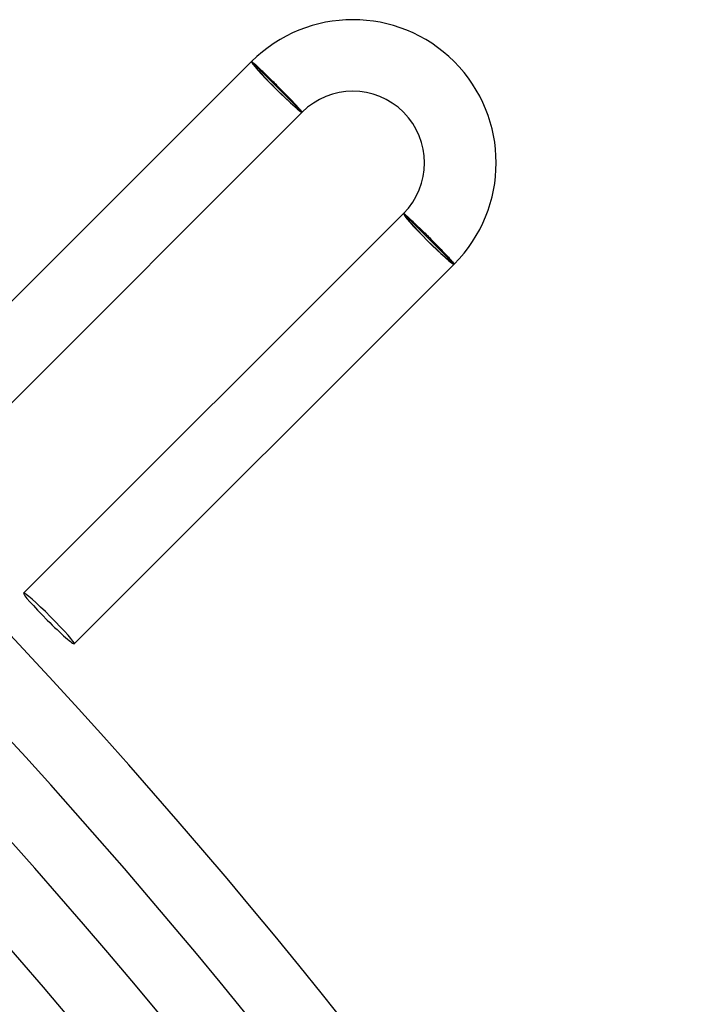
# Model space of a CAD drawing. Header units: millimetres. Extents: x -385 to 385, y -385 to 385.
# Tile 111 of 113: x 252 to 290, y 215 to 270. Entities that reach past the tile are written whole.
import ezdxf

# ---------------------------------------------------------------- set-up
doc = ezdxf.new("R2010")
doc.units = ezdxf.units.MM
doc.layers.add('HIDDEN', color=7, linetype='Continuous')
doc.layers.add('THICK', color=7, linetype='Continuous')

msp = doc.modelspace()

# ---------------------------------------------------------------- linework, layer by layer
at = {"layer": 'HIDDEN'}
for p, q in [((265.165, 267.993), (265.236, 267.923)), ((265.236, 267.923), (267.923, 265.236)), ((267.923, 265.236), (267.993, 265.165)), ((273.721, 259.437), (273.65, 259.508)), ((276.408, 256.75), (273.721, 259.437)), ((276.479, 256.68), (276.408, 256.75))]:
    msp.add_line(p, q, dxfattribs=at)
for centre, major_axis, ratio, start_param, end_param in [((266.579, 266.579), (1.414, -1.414), 0.058722, 3.141593, 4.712389), ((266.579, 266.579), (-1.344, 1.344), 0.058722, 0, 3.141593), ((266.579, 266.579), (1.414, -1.414), 0.058722, -1.570796, 0), ((275.065, 258.094), (1.414, -1.414), 0.066519, 3.141593, 4.712389), ((275.065, 258.094), (1.344, -1.344), 0.066519, 3.141593, 6.283185), ((275.065, 258.094), (1.414, -1.414), 0.066519, -1.570796, 0)]:
    msp.add_ellipse(centre, major_axis=major_axis, ratio=ratio, start_param=start_param, end_param=end_param, dxfattribs=at)
at = {"layer": 'THICK'}
for p, q in [((265.165, 267.993), (242.534, 245.362)), ((265.169, 267.994), (265.165, 267.993)), ((265.176, 267.991), (265.169, 267.994)), ((265.186, 267.985), (265.176, 267.991)), ((265.199, 267.976), (265.186, 267.985)), ((265.215, 267.964), (265.199, 267.976)), ((265.235, 267.949), (265.215, 267.964)), ((265.257, 267.93), (265.235, 267.949)), ((265.283, 267.909), (265.257, 267.93)), ((265.311, 267.884), (265.283, 267.909)), ((265.343, 267.856), (265.311, 267.884)), ((265.377, 267.826), (265.343, 267.856)), ((265.414, 267.793), (265.377, 267.826)), ((265.453, 267.757), (265.414, 267.793)), ((265.495, 267.718), (265.453, 267.757)), ((265.539, 267.677), (265.495, 267.718)), ((265.586, 267.633), (265.539, 267.677)), ((265.635, 267.587), (265.586, 267.633)), ((265.686, 267.538), (265.635, 267.587)), ((265.74, 267.487), (265.686, 267.538)), ((265.795, 267.435), (265.74, 267.487)), ((265.851, 267.38), (265.795, 267.435)), ((265.91, 267.324), (265.851, 267.38)), ((265.97, 267.266), (265.91, 267.324)), ((266.031, 267.206), (265.97, 267.266)), ((266.093, 267.145), (266.031, 267.206)), ((266.157, 267.082), (266.093, 267.145)), ((266.222, 267.018), (266.157, 267.082)), ((266.287, 266.953), (266.222, 267.018)), ((266.353, 266.888), (266.287, 266.953)), ((266.42, 266.822), (266.353, 266.888)), ((266.487, 266.755), (266.42, 266.822)), ((266.554, 266.688), (266.487, 266.755)), ((266.621, 266.621), (266.554, 266.688)), ((266.686, 266.555), (266.621, 266.621)), ((266.751, 266.49), (266.686, 266.555)), ((266.816, 266.424), (266.751, 266.49)), ((266.88, 266.359), (266.816, 266.424)), ((266.943, 266.295), (266.88, 266.359)), ((267.005, 266.231), (266.943, 266.295)), ((267.067, 266.168), (267.005, 266.231)), ((267.127, 266.106), (267.067, 266.168)), ((267.187, 266.045), (267.127, 266.106)), ((267.245, 265.985), (267.187, 266.045)), ((267.302, 265.926), (267.245, 265.985)), ((267.357, 265.868), (267.302, 265.926)), ((267.411, 265.813), (267.357, 265.868)), ((267.463, 265.758), (267.411, 265.813)), ((267.513, 265.706), (267.463, 265.758)), ((267.561, 265.655), (267.513, 265.706)), ((267.606, 265.607), (267.561, 265.655)), ((267.65, 265.56), (267.606, 265.607)), ((267.692, 265.516), (267.65, 265.56)), ((267.731, 265.474), (267.692, 265.516)), ((267.768, 265.434), (267.731, 265.474)), ((267.802, 265.397), (267.768, 265.434)), ((267.833, 265.362), (267.802, 265.397)), ((267.862, 265.33), (267.833, 265.362)), ((267.888, 265.301), (267.862, 265.33)), ((267.911, 265.274), (267.888, 265.301)), ((267.932, 265.25), (267.911, 265.274)), ((267.95, 265.229), (267.932, 265.25)), ((267.964, 265.211), (267.95, 265.229)), ((267.976, 265.196), (267.964, 265.211)), ((267.985, 265.184), (267.976, 265.196)), ((267.993, 265.165), (245.362, 242.534)), ((267.991, 265.175), (267.985, 265.184)), ((267.994, 265.168), (267.991, 265.175)), ((267.993, 265.165), (267.994, 265.168)), ((273.65, 259.508), (252.437, 238.295)), ((273.65, 259.508), (273.654, 259.509)), ((273.654, 259.509), (273.66, 259.506)), ((273.66, 259.506), (273.67, 259.5)), ((273.67, 259.5), (273.682, 259.492)), ((273.682, 259.492), (273.698, 259.48)), ((273.698, 259.48), (273.716, 259.466)), ((273.716, 259.466), (273.737, 259.448)), ((273.737, 259.448), (273.761, 259.428)), ((273.761, 259.428), (273.788, 259.405)), ((273.788, 259.405), (273.818, 259.379)), ((273.818, 259.379), (273.85, 259.35)), ((273.85, 259.35), (273.885, 259.319)), ((273.885, 259.319), (273.922, 259.285)), ((273.922, 259.285), (273.962, 259.249)), ((273.962, 259.249), (274.004, 259.21)), ((274.004, 259.21), (274.049, 259.169)), ((274.049, 259.169), (274.096, 259.125)), ((274.096, 259.125), (274.145, 259.079)), ((274.145, 259.079), (274.195, 259.031)), ((274.195, 259.031), (274.248, 258.982)), ((274.248, 258.982), (274.302, 258.93)), ((274.302, 258.93), (274.358, 258.877)), ((274.358, 258.877), (274.416, 258.822)), ((274.416, 258.822), (274.475, 258.765)), ((274.475, 258.765), (274.535, 258.707)), ((274.535, 258.707), (274.596, 258.647)), ((274.596, 258.647), (274.659, 258.587)), ((274.659, 258.587), (274.722, 258.525)), ((274.722, 258.525), (274.786, 258.463)), ((274.786, 258.463), (274.85, 258.4)), ((274.85, 258.4), (274.915, 258.336)), ((274.915, 258.336), (274.98, 258.271)), ((274.98, 258.271), (275.046, 258.206)), ((275.046, 258.206), (275.112, 258.141)), ((275.112, 258.141), (275.179, 258.074)), ((275.179, 258.074), (275.246, 258.007)), ((275.246, 258.007), (275.313, 257.94)), ((275.313, 257.94), (275.379, 257.874)), ((275.379, 257.874), (275.444, 257.807)), ((275.444, 257.807), (275.509, 257.742)), ((275.509, 257.742), (275.573, 257.677)), ((275.573, 257.677), (275.635, 257.613)), ((275.635, 257.613), (275.696, 257.551)), ((275.696, 257.551), (275.756, 257.489)), ((275.756, 257.489), (275.814, 257.429)), ((275.814, 257.429), (275.87, 257.371)), ((275.87, 257.371), (275.925, 257.314)), ((275.925, 257.314), (275.977, 257.259)), ((275.977, 257.259), (276.028, 257.205)), ((276.028, 257.205), (276.076, 257.154)), ((276.076, 257.154), (276.122, 257.105)), ((276.122, 257.105), (276.166, 257.058)), ((276.166, 257.058), (276.207, 257.013)), ((276.207, 257.013), (276.245, 256.971)), ((276.245, 256.971), (276.281, 256.931)), ((276.479, 256.68), (255.266, 235.467)), ((276.281, 256.931), (276.314, 256.894)), ((276.314, 256.894), (276.344, 256.86)), ((276.344, 256.86), (276.372, 256.828)), ((276.372, 256.828), (276.396, 256.8)), ((276.396, 256.8), (276.417, 256.774)), ((276.417, 256.774), (276.436, 256.751)), ((276.436, 256.751), (276.451, 256.732)), ((276.451, 256.732), (276.463, 256.715)), ((276.463, 256.715), (276.471, 256.701)), ((276.471, 256.701), (276.477, 256.691)), ((276.477, 256.691), (276.48, 256.684)), ((276.48, 256.684), (276.479, 256.68))]:
    msp.add_line(p, q, dxfattribs=at)
for centre, radius, start, end in [((270.822, 262.337), 8, 315, 135), ((270.822, 262.337), 4, 315, 135), ((0, 0), 345, 0.33157, 44.66842), ((0, 0), 341, 0.33604, 44.66395), ((0, 0), 337.25, 0.08606, 44.91393), ((0, 0), 333.25, 0.34389, 44.65616), ((0, 0), 326.5, 0.35099, 44.64905), ((0, 0), 319.75, 0.35839, 44.64161), ((0, 0), 313, 0.36612, 44.63387)]:
    msp.add_arc(centre, radius, start, end, dxfattribs=at)
for start_param, end_param in [(0, 1.570796), (-1.570796, 0), (1.570796, 3.141593), (3.141593, 4.712389)]:
    msp.add_ellipse((253.851, 236.881), major_axis=(-1.414, 1.414), ratio=0.066519, start_param=start_param, end_param=end_param, dxfattribs=at)

doc.saveas('drawing.dxf')
